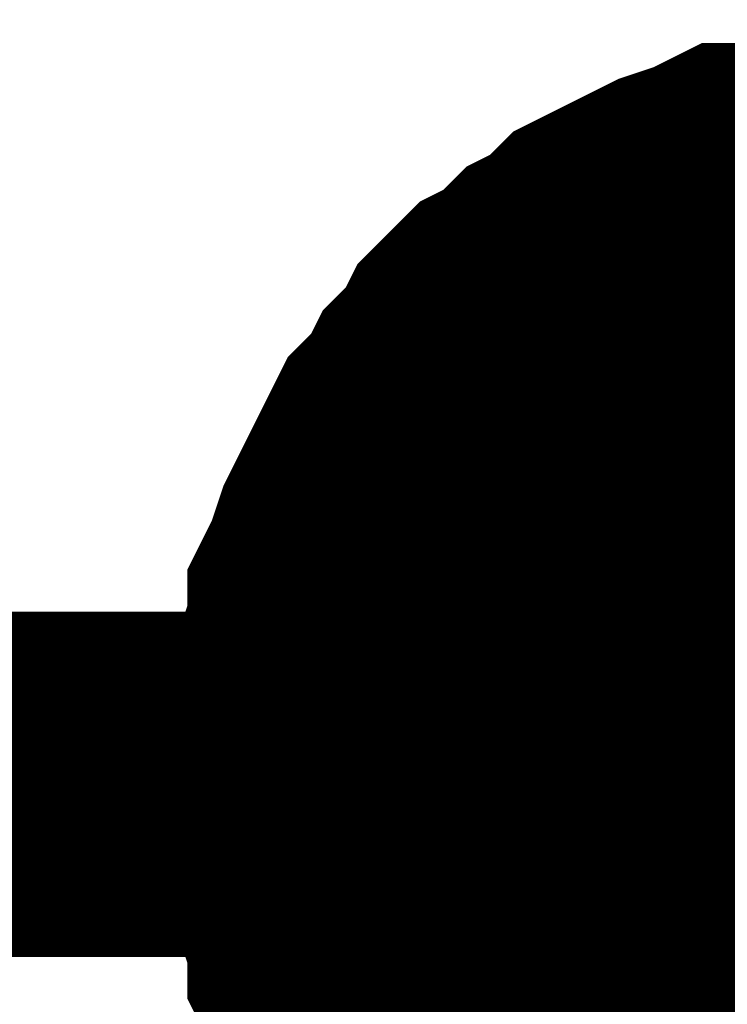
# Model space of a CAD drawing. Header units: inches. Extents: x 0 to 17, y 0 to 11.
# Tile 60 of 114: x 6.4197 to 6.4438, y 6.2422 to 6.2759. Entities that reach past the tile are written whole.
import ezdxf

# ---------------------------------------------------------------- set-up
doc = ezdxf.new("R2010")
doc.units = ezdxf.units.IN
doc.header["$MEASUREMENT"] = 0
doc.layers.add('Sheet', color=255, linetype='Continuous')

msp = doc.modelspace()

# ---------------------------------------------------------------- linework, layer by layer
at = {"layer": 'Sheet'}
for points in [[(6.430504, 6.249748, 0.0118, 0.0118, 0), (6.430504, 6.250937, 0.0118, 0.0118, 0), (6.430504, 6.25173, 0.0118, 0.0118, 0), (6.4309, 6.25292, 0.0118, 0.0118, 0), (6.4309, 6.253713, 0.0118, 0.0118, 0), (6.431297, 6.254902, 0.0118, 0.0118, 0), (6.431297, 6.255695, 0.0118, 0.0118, 0), (6.431693, 6.256488, 0.0118, 0.0118, 0), (6.43209, 6.257677, 0.0118, 0.0118, 0), (6.432486, 6.25847, 0.0118, 0.0118, 0), (6.432882, 6.259263, 0.0118, 0.0118, 0), (6.433279, 6.260056, 0.0118, 0.0118, 0), (6.433675, 6.260849, 0.0118, 0.0118, 0), (6.434468, 6.261642, 0.0118, 0.0118, 0), (6.434865, 6.262435, 0.0118, 0.0118, 0), (6.435658, 6.263228, 0.0118, 0.0118, 0), (6.436054, 6.264021, 0.0118, 0.0118, 0), (6.436847, 6.264814, 0.0118, 0.0118, 0), (6.43764, 6.26521, 0.0118, 0.0118, 0), (6.438433, 6.266003, 0.0118, 0.0118, 0), (6.439226, 6.2664, 0.0118, 0.0118, 0), (6.440019, 6.267193, 0.0118, 0.0118, 0), (6.440812, 6.267589, 0.0118, 0.0118, 0), (6.441604, 6.267986, 0.0118, 0.0118, 0), (6.442397, 6.268382, 0.0118, 0.0118, 0), (6.443587, 6.268779, 0.0118, 0.0118, 0), (6.44438, 6.269175, 0.0118, 0.0118, 0), (6.445173, 6.269175, 0.0118, 0.0118, 0), (6.446362, 6.269572, 0.0118, 0.0118, 0), (6.447155, 6.269572, 0.0118, 0.0118, 0), (6.448344, 6.269968, 0.0118, 0.0118, 0), (6.449137, 6.269968, 0.0118, 0.0118, 0), (6.450326, 6.269968, 0.0118, 0.0118, 0)], [(6.430504, 6.249748, 0.0118, 0.0118, 0), (6.430504, 6.250937, 0.0118, 0.0118, 0), (6.430504, 6.25173, 0.0118, 0.0118, 0), (6.4309, 6.25292, 0.0118, 0.0118, 0), (6.4309, 6.253713, 0.0118, 0.0118, 0), (6.431297, 6.254902, 0.0118, 0.0118, 0), (6.431297, 6.255695, 0.0118, 0.0118, 0), (6.431693, 6.256488, 0.0118, 0.0118, 0), (6.43209, 6.257677, 0.0118, 0.0118, 0), (6.432486, 6.25847, 0.0118, 0.0118, 0), (6.432882, 6.259263, 0.0118, 0.0118, 0), (6.433279, 6.260056, 0.0118, 0.0118, 0), (6.433675, 6.260849, 0.0118, 0.0118, 0), (6.434468, 6.261642, 0.0118, 0.0118, 0), (6.434865, 6.262435, 0.0118, 0.0118, 0), (6.435658, 6.263228, 0.0118, 0.0118, 0), (6.436054, 6.264021, 0.0118, 0.0118, 0), (6.436847, 6.264814, 0.0118, 0.0118, 0), (6.43764, 6.26521, 0.0118, 0.0118, 0), (6.438433, 6.266003, 0.0118, 0.0118, 0), (6.439226, 6.2664, 0.0118, 0.0118, 0), (6.440019, 6.267193, 0.0118, 0.0118, 0), (6.440812, 6.267589, 0.0118, 0.0118, 0), (6.441604, 6.267986, 0.0118, 0.0118, 0), (6.442397, 6.268382, 0.0118, 0.0118, 0), (6.443587, 6.268779, 0.0118, 0.0118, 0), (6.44438, 6.269175, 0.0118, 0.0118, 0), (6.445173, 6.269175, 0.0118, 0.0118, 0), (6.446362, 6.269572, 0.0118, 0.0118, 0), (6.447155, 6.269572, 0.0118, 0.0118, 0), (6.448344, 6.269968, 0.0118, 0.0118, 0), (6.449137, 6.269968, 0.0118, 0.0118, 0), (6.450326, 6.269968, 0.0118, 0.0118, 0)], [(6.430504, 6.249748, 0.0118, 0.0118, 0), (6.430504, 6.250937, 0.0118, 0.0118, 0), (6.430504, 6.25173, 0.0118, 0.0118, 0), (6.4309, 6.25292, 0.0118, 0.0118, 0), (6.4309, 6.253713, 0.0118, 0.0118, 0), (6.431297, 6.254902, 0.0118, 0.0118, 0), (6.431297, 6.255695, 0.0118, 0.0118, 0), (6.431693, 6.256488, 0.0118, 0.0118, 0), (6.43209, 6.257677, 0.0118, 0.0118, 0), (6.432486, 6.25847, 0.0118, 0.0118, 0), (6.432882, 6.259263, 0.0118, 0.0118, 0), (6.433279, 6.260056, 0.0118, 0.0118, 0), (6.433675, 6.260849, 0.0118, 0.0118, 0), (6.434468, 6.261642, 0.0118, 0.0118, 0), (6.434865, 6.262435, 0.0118, 0.0118, 0), (6.435658, 6.263228, 0.0118, 0.0118, 0), (6.436054, 6.264021, 0.0118, 0.0118, 0), (6.436847, 6.264814, 0.0118, 0.0118, 0), (6.43764, 6.26521, 0.0118, 0.0118, 0), (6.438433, 6.266003, 0.0118, 0.0118, 0), (6.439226, 6.2664, 0.0118, 0.0118, 0), (6.440019, 6.267193, 0.0118, 0.0118, 0), (6.440812, 6.267589, 0.0118, 0.0118, 0), (6.441604, 6.267986, 0.0118, 0.0118, 0), (6.442397, 6.268382, 0.0118, 0.0118, 0), (6.443587, 6.268779, 0.0118, 0.0118, 0), (6.44438, 6.269175, 0.0118, 0.0118, 0), (6.445173, 6.269175, 0.0118, 0.0118, 0), (6.446362, 6.269572, 0.0118, 0.0118, 0), (6.447155, 6.269572, 0.0118, 0.0118, 0), (6.448344, 6.269968, 0.0118, 0.0118, 0), (6.449137, 6.269968, 0.0118, 0.0118, 0), (6.450326, 6.269968, 0.0118, 0.0118, 0)], [(6.430504, 6.249748, 0.0118, 0.0118, 0), (6.430504, 6.250937, 0.0118, 0.0118, 0), (6.430504, 6.25173, 0.0118, 0.0118, 0), (6.4309, 6.25292, 0.0118, 0.0118, 0), (6.4309, 6.253713, 0.0118, 0.0118, 0), (6.431297, 6.254902, 0.0118, 0.0118, 0), (6.431297, 6.255695, 0.0118, 0.0118, 0), (6.431693, 6.256488, 0.0118, 0.0118, 0), (6.43209, 6.257677, 0.0118, 0.0118, 0), (6.432486, 6.25847, 0.0118, 0.0118, 0), (6.432882, 6.259263, 0.0118, 0.0118, 0), (6.433279, 6.260056, 0.0118, 0.0118, 0), (6.433675, 6.260849, 0.0118, 0.0118, 0), (6.434468, 6.261642, 0.0118, 0.0118, 0), (6.434865, 6.262435, 0.0118, 0.0118, 0), (6.435658, 6.263228, 0.0118, 0.0118, 0), (6.436054, 6.264021, 0.0118, 0.0118, 0), (6.436847, 6.264814, 0.0118, 0.0118, 0), (6.43764, 6.26521, 0.0118, 0.0118, 0), (6.438433, 6.266003, 0.0118, 0.0118, 0), (6.439226, 6.2664, 0.0118, 0.0118, 0), (6.440019, 6.267193, 0.0118, 0.0118, 0), (6.440812, 6.267589, 0.0118, 0.0118, 0), (6.441604, 6.267986, 0.0118, 0.0118, 0), (6.442397, 6.268382, 0.0118, 0.0118, 0), (6.443587, 6.268779, 0.0118, 0.0118, 0), (6.44438, 6.269175, 0.0118, 0.0118, 0), (6.445173, 6.269175, 0.0118, 0.0118, 0), (6.446362, 6.269572, 0.0118, 0.0118, 0), (6.447155, 6.269572, 0.0118, 0.0118, 0), (6.448344, 6.269968, 0.0118, 0.0118, 0), (6.449137, 6.269968, 0.0118, 0.0118, 0), (6.450326, 6.269968, 0.0118, 0.0118, 0)], [(6.430504, 6.249748, 0.0039, 0.0039, 0), (6.430504, 6.250937, 0.0039, 0.0039, 0), (6.430504, 6.25173, 0.0039, 0.0039, 0), (6.4309, 6.25292, 0.0039, 0.0039, 0), (6.4309, 6.253713, 0.0039, 0.0039, 0), (6.431297, 6.254902, 0.0039, 0.0039, 0), (6.431297, 6.255695, 0.0039, 0.0039, 0), (6.431693, 6.256488, 0.0039, 0.0039, 0), (6.43209, 6.257677, 0.0039, 0.0039, 0), (6.432486, 6.25847, 0.0039, 0.0039, 0), (6.432882, 6.259263, 0.0039, 0.0039, 0), (6.433279, 6.260056, 0.0039, 0.0039, 0), (6.433675, 6.260849, 0.0039, 0.0039, 0), (6.434468, 6.261642, 0.0039, 0.0039, 0), (6.434865, 6.262435, 0.0039, 0.0039, 0), (6.435658, 6.263228, 0.0039, 0.0039, 0), (6.436054, 6.264021, 0.0039, 0.0039, 0), (6.436847, 6.264814, 0.0039, 0.0039, 0), (6.43764, 6.26521, 0.0039, 0.0039, 0), (6.438433, 6.266003, 0.0039, 0.0039, 0), (6.439226, 6.2664, 0.0039, 0.0039, 0), (6.440019, 6.267193, 0.0039, 0.0039, 0), (6.440812, 6.267589, 0.0039, 0.0039, 0), (6.441604, 6.267986, 0.0039, 0.0039, 0), (6.442397, 6.268382, 0.0039, 0.0039, 0), (6.443587, 6.268779, 0.0039, 0.0039, 0), (6.44438, 6.269175, 0.0039, 0.0039, 0), (6.445173, 6.269175, 0.0039, 0.0039, 0), (6.446362, 6.269572, 0.0039, 0.0039, 0)], [(6.430504, 6.249748, 0.0039, 0.0039, 0), (6.430504, 6.250937, 0.0039, 0.0039, 0), (6.430504, 6.25173, 0.0039, 0.0039, 0), (6.4309, 6.25292, 0.0039, 0.0039, 0), (6.4309, 6.253713, 0.0039, 0.0039, 0), (6.431297, 6.254902, 0.0039, 0.0039, 0), (6.431297, 6.255695, 0.0039, 0.0039, 0), (6.431693, 6.256488, 0.0039, 0.0039, 0), (6.43209, 6.257677, 0.0039, 0.0039, 0), (6.432486, 6.25847, 0.0039, 0.0039, 0), (6.432882, 6.259263, 0.0039, 0.0039, 0), (6.433279, 6.260056, 0.0039, 0.0039, 0), (6.433675, 6.260849, 0.0039, 0.0039, 0), (6.434468, 6.261642, 0.0039, 0.0039, 0), (6.434865, 6.262435, 0.0039, 0.0039, 0), (6.435658, 6.263228, 0.0039, 0.0039, 0), (6.436054, 6.264021, 0.0039, 0.0039, 0), (6.436847, 6.264814, 0.0039, 0.0039, 0), (6.43764, 6.26521, 0.0039, 0.0039, 0), (6.438433, 6.266003, 0.0039, 0.0039, 0), (6.439226, 6.2664, 0.0039, 0.0039, 0), (6.440019, 6.267193, 0.0039, 0.0039, 0), (6.440812, 6.267589, 0.0039, 0.0039, 0), (6.441604, 6.267986, 0.0039, 0.0039, 0), (6.442397, 6.268382, 0.0039, 0.0039, 0), (6.443587, 6.268779, 0.0039, 0.0039, 0), (6.44438, 6.269175, 0.0039, 0.0039, 0), (6.445173, 6.269175, 0.0039, 0.0039, 0), (6.446362, 6.269572, 0.0039, 0.0039, 0)], [(6.430504, 6.249748, 0.0039, 0.0039, 0), (6.430504, 6.250937, 0.0039, 0.0039, 0), (6.430504, 6.25173, 0.0039, 0.0039, 0), (6.4309, 6.25292, 0.0039, 0.0039, 0), (6.4309, 6.253713, 0.0039, 0.0039, 0), (6.431297, 6.254902, 0.0039, 0.0039, 0), (6.431297, 6.255695, 0.0039, 0.0039, 0), (6.431693, 6.256488, 0.0039, 0.0039, 0), (6.43209, 6.257677, 0.0039, 0.0039, 0), (6.432486, 6.25847, 0.0039, 0.0039, 0), (6.432882, 6.259263, 0.0039, 0.0039, 0), (6.433279, 6.260056, 0.0039, 0.0039, 0), (6.433675, 6.260849, 0.0039, 0.0039, 0), (6.434468, 6.261642, 0.0039, 0.0039, 0), (6.434865, 6.262435, 0.0039, 0.0039, 0), (6.435658, 6.263228, 0.0039, 0.0039, 0), (6.436054, 6.264021, 0.0039, 0.0039, 0), (6.436847, 6.264814, 0.0039, 0.0039, 0), (6.43764, 6.26521, 0.0039, 0.0039, 0), (6.438433, 6.266003, 0.0039, 0.0039, 0), (6.439226, 6.2664, 0.0039, 0.0039, 0), (6.440019, 6.267193, 0.0039, 0.0039, 0), (6.440812, 6.267589, 0.0039, 0.0039, 0), (6.441604, 6.267986, 0.0039, 0.0039, 0), (6.442397, 6.268382, 0.0039, 0.0039, 0), (6.443587, 6.268779, 0.0039, 0.0039, 0), (6.44438, 6.269175, 0.0039, 0.0039, 0), (6.445173, 6.269175, 0.0039, 0.0039, 0), (6.446362, 6.269572, 0.0039, 0.0039, 0)], [(6.430504, 6.249748, 0.0039, 0.0039, 0), (6.430504, 6.250937, 0.0039, 0.0039, 0), (6.430504, 6.25173, 0.0039, 0.0039, 0), (6.4309, 6.25292, 0.0039, 0.0039, 0), (6.4309, 6.253713, 0.0039, 0.0039, 0), (6.431297, 6.254902, 0.0039, 0.0039, 0), (6.431297, 6.255695, 0.0039, 0.0039, 0), (6.431693, 6.256488, 0.0039, 0.0039, 0), (6.43209, 6.257677, 0.0039, 0.0039, 0), (6.432486, 6.25847, 0.0039, 0.0039, 0), (6.432882, 6.259263, 0.0039, 0.0039, 0), (6.433279, 6.260056, 0.0039, 0.0039, 0), (6.433675, 6.260849, 0.0039, 0.0039, 0), (6.434468, 6.261642, 0.0039, 0.0039, 0), (6.434865, 6.262435, 0.0039, 0.0039, 0), (6.435658, 6.263228, 0.0039, 0.0039, 0), (6.436054, 6.264021, 0.0039, 0.0039, 0), (6.436847, 6.264814, 0.0039, 0.0039, 0), (6.43764, 6.26521, 0.0039, 0.0039, 0), (6.438433, 6.266003, 0.0039, 0.0039, 0), (6.439226, 6.2664, 0.0039, 0.0039, 0), (6.440019, 6.267193, 0.0039, 0.0039, 0), (6.440812, 6.267589, 0.0039, 0.0039, 0), (6.441604, 6.267986, 0.0039, 0.0039, 0), (6.442397, 6.268382, 0.0039, 0.0039, 0), (6.443587, 6.268779, 0.0039, 0.0039, 0), (6.44438, 6.269175, 0.0039, 0.0039, 0), (6.445173, 6.269175, 0.0039, 0.0039, 0), (6.446362, 6.269572, 0.0039, 0.0039, 0)], [(6.00035, 6.149834, 0.0118, 0.0118, 0), (6.00035, 6.249748, 0.0118, 0.0118, 0), (6.450326, 6.249748, 0.0118, 0.0118, 0), (6.900303, 6.249748, 0.0118, 0.0118, 0), (7.300326, 6.249748, 0.0118, 0.0118, 0), (7.300326, 6.149834, 0.0118, 0.0118, 0)], [(6.435658, 6.236267, 0.0118, 0.0118, 0), (6.434865, 6.23706, 0.0118, 0.0118, 0), (6.434468, 6.237853, 0.0118, 0.0118, 0), (6.433675, 6.238646, 0.0118, 0.0118, 0), (6.433279, 6.239439, 0.0118, 0.0118, 0), (6.432882, 6.240232, 0.0118, 0.0118, 0), (6.432486, 6.241025, 0.0118, 0.0118, 0), (6.43209, 6.241818, 0.0118, 0.0118, 0), (6.431693, 6.243007, 0.0118, 0.0118, 0), (6.431297, 6.2438, 0.0118, 0.0118, 0), (6.431297, 6.244593, 0.0118, 0.0118, 0), (6.4309, 6.245783, 0.0118, 0.0118, 0), (6.4309, 6.246576, 0.0118, 0.0118, 0), (6.430504, 6.247765, 0.0118, 0.0118, 0), (6.430504, 6.248558, 0.0118, 0.0118, 0), (6.430504, 6.249748, 0.0118, 0.0118, 0)], [(6.430504, 6.249748, 0.0118, 0.0118, 0), (6.430504, 6.249748, 0.0118, 0.0118, 0)], [(6.435658, 6.236267, 0.0118, 0.0118, 0), (6.434865, 6.23706, 0.0118, 0.0118, 0), (6.434468, 6.237853, 0.0118, 0.0118, 0), (6.433675, 6.238646, 0.0118, 0.0118, 0), (6.433279, 6.239439, 0.0118, 0.0118, 0), (6.432882, 6.240232, 0.0118, 0.0118, 0), (6.432486, 6.241025, 0.0118, 0.0118, 0), (6.43209, 6.241818, 0.0118, 0.0118, 0), (6.431693, 6.243007, 0.0118, 0.0118, 0), (6.431297, 6.2438, 0.0118, 0.0118, 0), (6.431297, 6.244593, 0.0118, 0.0118, 0), (6.4309, 6.245783, 0.0118, 0.0118, 0), (6.4309, 6.246576, 0.0118, 0.0118, 0), (6.430504, 6.247765, 0.0118, 0.0118, 0), (6.430504, 6.248558, 0.0118, 0.0118, 0), (6.430504, 6.249748, 0.0118, 0.0118, 0)], [(6.430504, 6.249748, 0.0118, 0.0118, 0), (6.430504, 6.249748, 0.0118, 0.0118, 0)], [(6.435658, 6.236267, 0.0118, 0.0118, 0), (6.434865, 6.23706, 0.0118, 0.0118, 0), (6.434468, 6.237853, 0.0118, 0.0118, 0), (6.433675, 6.238646, 0.0118, 0.0118, 0), (6.433279, 6.239439, 0.0118, 0.0118, 0), (6.432882, 6.240232, 0.0118, 0.0118, 0), (6.432486, 6.241025, 0.0118, 0.0118, 0), (6.43209, 6.241818, 0.0118, 0.0118, 0), (6.431693, 6.243007, 0.0118, 0.0118, 0), (6.431297, 6.2438, 0.0118, 0.0118, 0), (6.431297, 6.244593, 0.0118, 0.0118, 0), (6.4309, 6.245783, 0.0118, 0.0118, 0), (6.4309, 6.246576, 0.0118, 0.0118, 0), (6.430504, 6.247765, 0.0118, 0.0118, 0), (6.430504, 6.248558, 0.0118, 0.0118, 0), (6.430504, 6.249748, 0.0118, 0.0118, 0)], [(6.430504, 6.249748, 0.0118, 0.0118, 0), (6.430504, 6.249748, 0.0118, 0.0118, 0)], [(6.435658, 6.236267, 0.0118, 0.0118, 0), (6.434865, 6.23706, 0.0118, 0.0118, 0), (6.434468, 6.237853, 0.0118, 0.0118, 0), (6.433675, 6.238646, 0.0118, 0.0118, 0), (6.433279, 6.239439, 0.0118, 0.0118, 0), (6.432882, 6.240232, 0.0118, 0.0118, 0), (6.432486, 6.241025, 0.0118, 0.0118, 0), (6.43209, 6.241818, 0.0118, 0.0118, 0), (6.431693, 6.243007, 0.0118, 0.0118, 0), (6.431297, 6.2438, 0.0118, 0.0118, 0), (6.431297, 6.244593, 0.0118, 0.0118, 0), (6.4309, 6.245783, 0.0118, 0.0118, 0), (6.4309, 6.246576, 0.0118, 0.0118, 0), (6.430504, 6.247765, 0.0118, 0.0118, 0), (6.430504, 6.248558, 0.0118, 0.0118, 0), (6.430504, 6.249748, 0.0118, 0.0118, 0)], [(6.430504, 6.249748, 0.0118, 0.0118, 0), (6.430504, 6.249748, 0.0118, 0.0118, 0)], [(6.432882, 6.240232, 0.0039, 0.0039, 0), (6.432486, 6.241025, 0.0039, 0.0039, 0), (6.43209, 6.241818, 0.0039, 0.0039, 0), (6.431693, 6.243007, 0.0039, 0.0039, 0), (6.431297, 6.2438, 0.0039, 0.0039, 0), (6.431297, 6.244593, 0.0039, 0.0039, 0), (6.4309, 6.245783, 0.0039, 0.0039, 0), (6.4309, 6.246576, 0.0039, 0.0039, 0), (6.430504, 6.247765, 0.0039, 0.0039, 0), (6.430504, 6.248558, 0.0039, 0.0039, 0), (6.430504, 6.249748, 0.0039, 0.0039, 0)], [(6.430504, 6.249748, 0.0039, 0.0039, 0), (6.430504, 6.249748, 0.0039, 0.0039, 0)], [(6.432882, 6.240232, 0.0039, 0.0039, 0), (6.432486, 6.241025, 0.0039, 0.0039, 0), (6.43209, 6.241818, 0.0039, 0.0039, 0), (6.431693, 6.243007, 0.0039, 0.0039, 0), (6.431297, 6.2438, 0.0039, 0.0039, 0), (6.431297, 6.244593, 0.0039, 0.0039, 0), (6.4309, 6.245783, 0.0039, 0.0039, 0), (6.4309, 6.246576, 0.0039, 0.0039, 0), (6.430504, 6.247765, 0.0039, 0.0039, 0), (6.430504, 6.248558, 0.0039, 0.0039, 0), (6.430504, 6.249748, 0.0039, 0.0039, 0)], [(6.430504, 6.249748, 0.0039, 0.0039, 0), (6.430504, 6.249748, 0.0039, 0.0039, 0)], [(6.432882, 6.240232, 0.0039, 0.0039, 0), (6.432486, 6.241025, 0.0039, 0.0039, 0), (6.43209, 6.241818, 0.0039, 0.0039, 0), (6.431693, 6.243007, 0.0039, 0.0039, 0), (6.431297, 6.2438, 0.0039, 0.0039, 0), (6.431297, 6.244593, 0.0039, 0.0039, 0), (6.4309, 6.245783, 0.0039, 0.0039, 0), (6.4309, 6.246576, 0.0039, 0.0039, 0), (6.430504, 6.247765, 0.0039, 0.0039, 0), (6.430504, 6.248558, 0.0039, 0.0039, 0), (6.430504, 6.249748, 0.0039, 0.0039, 0)], [(6.430504, 6.249748, 0.0039, 0.0039, 0), (6.430504, 6.249748, 0.0039, 0.0039, 0)], [(6.432882, 6.240232, 0.0039, 0.0039, 0), (6.432486, 6.241025, 0.0039, 0.0039, 0), (6.43209, 6.241818, 0.0039, 0.0039, 0), (6.431693, 6.243007, 0.0039, 0.0039, 0), (6.431297, 6.2438, 0.0039, 0.0039, 0), (6.431297, 6.244593, 0.0039, 0.0039, 0), (6.4309, 6.245783, 0.0039, 0.0039, 0), (6.4309, 6.246576, 0.0039, 0.0039, 0), (6.430504, 6.247765, 0.0039, 0.0039, 0), (6.430504, 6.248558, 0.0039, 0.0039, 0), (6.430504, 6.249748, 0.0039, 0.0039, 0)], [(6.430504, 6.249748, 0.0039, 0.0039, 0), (6.430504, 6.249748, 0.0039, 0.0039, 0)]]:
    msp.add_lwpolyline(points, format="xyseb", dxfattribs=at)
msp.add_lwpolyline([(6.44, 6.25, 0.02, 0.02, 1), (6.46, 6.25, 0.02, 0.02, 1)], format="xyseb", close=True, dxfattribs=at)

doc.saveas('drawing.dxf')
